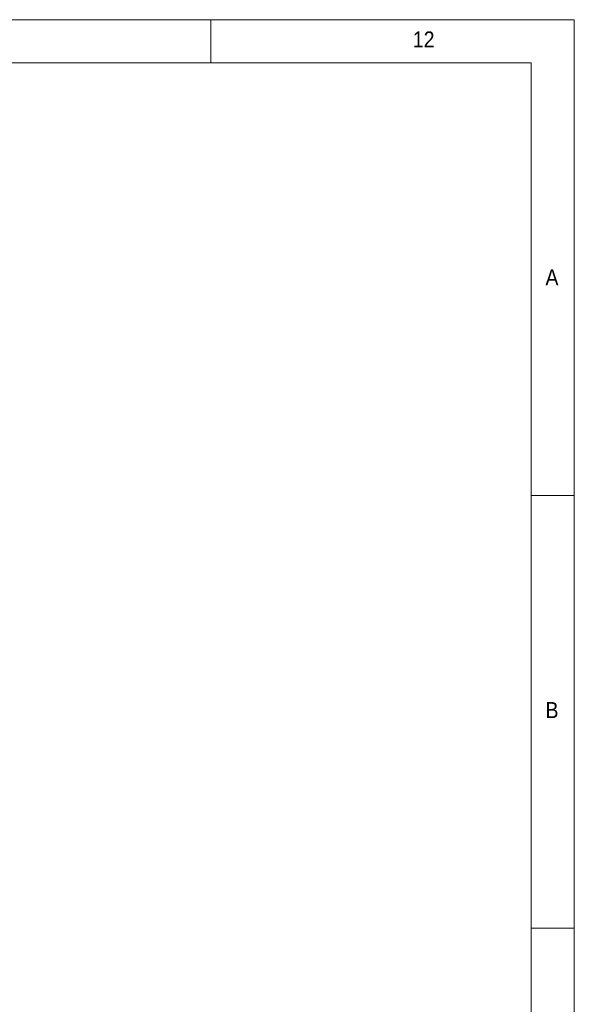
# Model space of a CAD drawing. Header units: millimetres. Extents: x 5 to 597, y 5 to 415.
# Tile 136 of 136: x 525 to 589, y 301 to 415. Entities that reach past the tile are written whole.
import ezdxf

# ---------------------------------------------------------------- set-up
doc = ezdxf.new("R2010")
doc.units = ezdxf.units.MM
doc.styles.add('SLDTEXTSTYLE1', font='GOTHIC.TTF', dxfattribs={"width": 0.913})

msp = doc.modelspace()

# ---------------------------------------------------------------- linework, layer by layer
at = {"color": 7, "linetype": 'Continuous', "lineweight": 18}
for p, q in [((589, 415), (5, 415)), ((547, 410), (547, 415)), ((589, 5), (589, 415)), ((584.0035, 410), (10, 410)), ((584.0035, 10), (584.0035, 410)), ((584, 360), (589, 360)), ((589, 310), (584, 310))]:
    msp.add_line(p, q, dxfattribs=at)

# ---------------------------------------------------------------- texts
at = {"color": 7, "linetype": 'Continuous', "lineweight": 0, "attachment_point": 1, "style": 'SLDTEXTSTYLE1'}
for s, insert, char_height in [('12', (570.3333, 413.6463), 1.85208), ('A', (585.6667, 386.1463), 1.8521), ('B', (585.6667, 336.1463), 1.8521)]:
    msp.add_mtext(s, dxfattribs=dict(at, insert=insert, char_height=char_height))

doc.saveas('drawing.dxf')
